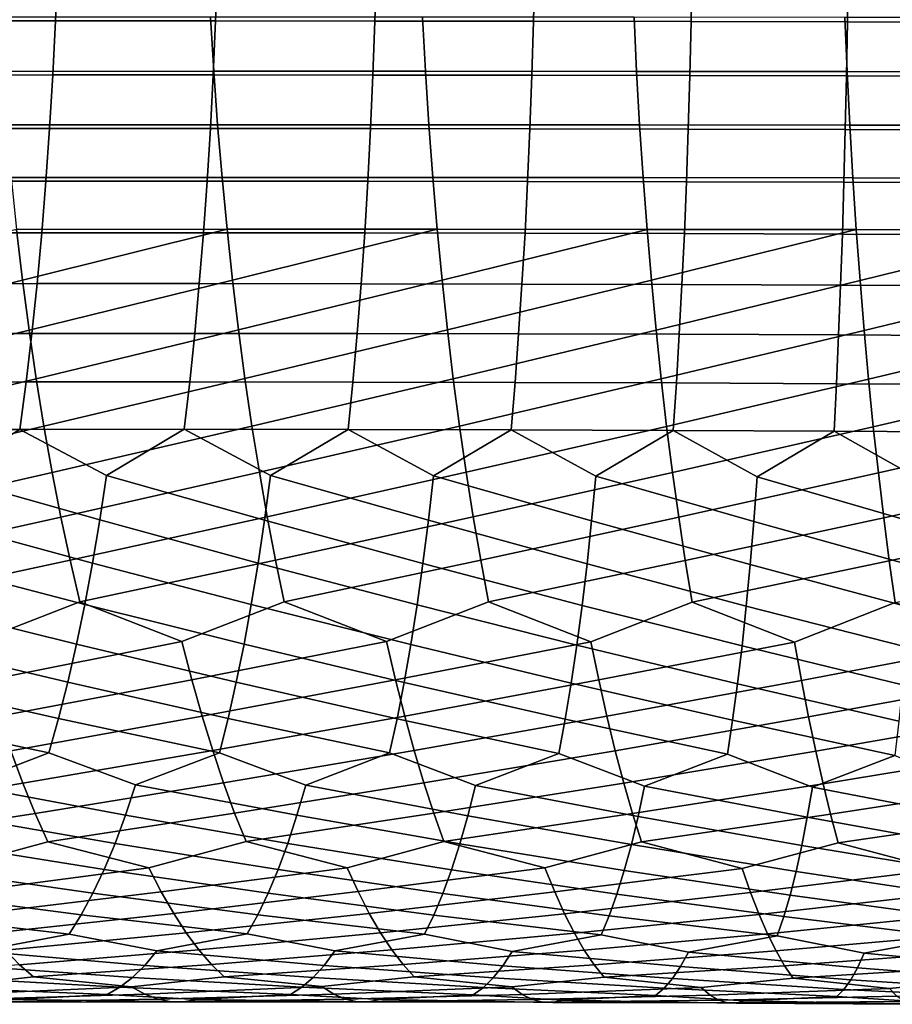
# Model space of a CAD drawing. Header units: metres. Extents: x -166 to 33, y -71 to 34.
# Tile 126 of 256: x -50.98 to -43.02, y -11.49 to -2.51. Entities that reach past the tile are written whole.
import ezdxf

# ---------------------------------------------------------------- set-up
doc = ezdxf.new("R2010")
doc.units = ezdxf.units.M
doc.layers.add('solid_12208131', color=7, linetype='CONTINUOUS')

msp = doc.modelspace()

# ---------------------------------------------------------------- linework, layer by layer
at = {"layer": 'solid_12208131'}
for points in [[(-50.634125, -2.02137, 242.110321), (-50.654606, -2.519467, 242.197372), (-52.11948, -2.520107, 242.320618), (-52.096504, -2.021871, 242.234039)], [(-49.175838, -2.021452, 241.947601), (-49.19379, -2.519554, 242.035065), (-50.654606, -2.519467, 242.197372), (-50.634125, -2.02137, 242.110321)], [(-47.723145, -2.022111, 241.745728), (-47.738525, -2.520362, 241.833557), (-49.19379, -2.519554, 242.035065), (-49.175838, -2.021452, 241.947601)], [(-46.277962, -2.02334, 241.50473), (-46.290726, -2.52188, 241.59288), (-47.738525, -2.520362, 241.833557), (-47.723145, -2.022111, 241.745728)], [(-44.842422, -2.025131, 241.22467), (-44.852524, -2.524101, 241.313095), (-46.290726, -2.52188, 241.59288), (-46.277962, -2.02334, 241.50473)], [(-43.418674, -2.02748, 240.90564), (-43.426052, -2.527015, 240.994278), (-44.852524, -2.524101, 241.313095), (-44.842422, -2.025131, 241.22467)], [(-42.008842, -2.030377, 240.547729), (-42.013443, -2.530614, 240.63652), (-43.426052, -2.527015, 240.994278), (-43.418674, -2.02748, 240.90564)], [(-49.209961, -2.978937, 260.891724), (-49.238903, -2.485383, 260.99704), (-51.175095, -2.486222, 261.174133), (-51.143166, -2.979924, 261.069366)], [(-47.278629, -2.978819, 260.668579), (-47.304546, -2.485271, 260.774384), (-49.238903, -2.485383, 260.99704), (-49.209961, -2.978937, 260.891724)], [(-45.350925, -2.97956, 260.399719), (-45.373772, -2.485875, 260.505951), (-47.304546, -2.485271, 260.774384), (-47.278629, -2.978819, 260.668579)], [(-43.428272, -2.98115, 260.084808), (-43.448021, -2.487188, 260.191406), (-45.373772, -2.485875, 260.505951), (-45.350925, -2.97956, 260.399719)], [(-41.511768, -2.983578, 259.723389), (-41.528378, -2.489201, 259.830292), (-43.448021, -2.487188, 260.191406), (-43.428272, -2.98115, 260.084808)], [(-50.654606, -2.519467, 242.197372), (-50.679749, -3.012648, 242.303299), (-52.147663, -3.013436, 242.425995), (-52.11948, -2.520107, 242.320618)], [(-49.19379, -2.519554, 242.035065), (-49.215851, -3.012733, 242.14151), (-50.679749, -3.012648, 242.303299), (-50.654606, -2.519467, 242.197372)], [(-47.738525, -2.520362, 241.833557), (-47.757462, -3.013678, 241.94046), (-49.215851, -3.012733, 242.14151), (-49.19379, -2.519554, 242.035065)], [(-46.290726, -2.52188, 241.59288), (-46.306477, -3.015474, 241.70018), (-47.757462, -3.013678, 241.94046), (-47.738525, -2.520362, 241.833557)], [(-44.852524, -2.524101, 241.313095), (-44.865025, -3.01811, 241.420715), (-46.306477, -3.015474, 241.70018), (-46.290726, -2.52188, 241.59288)], [(-43.426052, -2.527015, 240.994278), (-43.435238, -3.021577, 241.102173), (-44.865025, -3.01811, 241.420715), (-44.852524, -2.524101, 241.313095)], [(-42.013443, -2.530614, 240.63652), (-42.019245, -3.025863, 240.744614), (-43.435238, -3.021577, 241.102173), (-43.426052, -2.527015, 240.994278)], [(-50.679749, -3.012648, 242.303299), (-50.708817, -3.499932, 242.427887), (-52.180298, -3.500876, 242.549927), (-52.147663, -3.013436, 242.425995)], [(-49.174561, -3.466649, 260.767426), (-49.209961, -2.978937, 260.891724), (-51.143166, -2.979924, 261.069366), (-51.104233, -3.467772, 260.945709)], [(-49.215851, -3.012733, 242.14151), (-49.241302, -3.500001, 242.266678), (-50.708817, -3.499932, 242.427887), (-50.679749, -3.012648, 242.303299)], [(-47.757462, -3.013678, 241.94046), (-47.779243, -3.501072, 242.066162), (-49.241302, -3.500001, 242.266678), (-49.215851, -3.012733, 242.14151)], [(-47.246822, -3.466536, 260.543701), (-47.278629, -2.978819, 260.668579), (-49.209961, -2.978937, 260.891724), (-49.174561, -3.466649, 260.767426)], [(-46.306477, -3.015474, 241.70018), (-46.324524, -3.503133, 241.826324), (-47.779243, -3.501072, 242.066162), (-47.757462, -3.013678, 241.94046)], [(-45.322754, -3.467422, 260.274292), (-45.350925, -2.97956, 260.399719), (-47.278629, -2.978819, 260.668579), (-47.246822, -3.466536, 260.543701)], [(-44.865025, -3.01811, 241.420715), (-44.879265, -3.50617, 241.547241), (-46.324524, -3.503133, 241.826324), (-46.306477, -3.015474, 241.70018)], [(-43.403774, -3.469295, 259.958893), (-43.428272, -2.98115, 260.084808), (-45.350925, -2.97956, 260.399719), (-45.322754, -3.467422, 260.274292)], [(-43.435238, -3.021577, 241.102173), (-43.445591, -3.510173, 241.228989), (-44.879265, -3.50617, 241.547241), (-44.865025, -3.01811, 241.420715)], [(-42.019245, -3.025863, 240.744614), (-42.025631, -3.515129, 240.871643), (-43.445591, -3.510173, 241.228989), (-43.435238, -3.021577, 241.102173)], [(-41.490986, -3.472142, 259.597076), (-41.511768, -2.983578, 259.723389), (-43.428272, -2.98115, 260.084808), (-43.403774, -3.469295, 259.958893)], [(-50.708817, -3.499932, 242.427887), (-50.741928, -3.980335, 242.570938), (-52.217499, -3.981446, 242.692261), (-52.180298, -3.500876, 242.549927)], [(-49.13414, -3.947535, 260.62442), (-49.174561, -3.466649, 260.767426), (-51.104233, -3.467772, 260.945709), (-51.059742, -3.948781, 260.803436)], [(-49.241302, -3.500001, 242.266678), (-49.270264, -3.980377, 242.4104), (-50.741928, -3.980335, 242.570938), (-50.708817, -3.499932, 242.427887)], [(-47.779243, -3.501072, 242.066162), (-47.803997, -3.98156, 242.210464), (-49.270264, -3.980377, 242.4104), (-49.241302, -3.500001, 242.266678)], [(-47.210526, -3.947439, 260.400024), (-47.246822, -3.466536, 260.543701), (-49.174561, -3.466649, 260.767426), (-49.13414, -3.947535, 260.62442)], [(-46.324524, -3.503133, 241.826324), (-46.344997, -3.983868, 241.971146), (-47.803997, -3.98156, 242.210464), (-47.779243, -3.501072, 242.066162)], [(-45.290638, -3.948479, 260.130005), (-45.322754, -3.467422, 260.274292), (-47.246822, -3.466536, 260.543701), (-47.210526, -3.947439, 260.400024)], [(-44.879265, -3.50617, 241.547241), (-44.895374, -3.98729, 241.69249), (-46.344997, -3.983868, 241.971146), (-46.324524, -3.503133, 241.826324)], [(-43.375885, -3.950641, 259.814087), (-43.403774, -3.469295, 259.958893), (-45.322754, -3.467422, 260.274292), (-45.290638, -3.948479, 260.130005)], [(-41.467369, -3.953912, 259.451782), (-41.490986, -3.472142, 259.597076), (-43.403774, -3.469295, 259.958893), (-43.375885, -3.950641, 259.814087)], [(-43.445591, -3.510173, 241.228989), (-43.457249, -3.991811, 241.374573), (-44.895374, -3.98729, 241.69249), (-44.879265, -3.50617, 241.547241)], [(-42.025631, -3.515129, 240.871643), (-42.032745, -3.997417, 241.017471), (-43.457249, -3.991811, 241.374573), (-43.445591, -3.510173, 241.228989)], [(-49.088955, -4.420612, 260.462891), (-49.13414, -3.947535, 260.62442), (-51.059742, -3.948781, 260.803436), (-51.009968, -4.421966, 260.642761)], [(-47.169998, -4.420544, 260.237732), (-47.210526, -3.947439, 260.400024), (-49.13414, -3.947535, 260.62442), (-49.088955, -4.420612, 260.462891)], [(-45.254833, -4.421747, 259.967072), (-45.290638, -3.948479, 260.130005), (-47.210526, -3.947439, 260.400024), (-47.169998, -4.420544, 260.237732)], [(-43.344849, -4.424206, 259.650543), (-43.375885, -3.950641, 259.814087), (-45.290638, -3.948479, 260.130005), (-45.254833, -4.421747, 259.967072)], [(-41.441151, -4.427905, 259.28772), (-41.467369, -3.953912, 259.451782), (-43.375885, -3.950641, 259.814087), (-43.344849, -4.424206, 259.650543)], [(-50.741928, -3.980335, 242.570938), (-50.779797, -4.452874, 242.732376), (-52.259987, -4.454165, 242.852844), (-52.217499, -3.981446, 242.692261)], [(-49.270264, -3.980377, 242.4104), (-49.303448, -4.452875, 242.572586), (-50.779797, -4.452874, 242.732376), (-50.741928, -3.980335, 242.570938)], [(-47.803997, -3.98156, 242.210464), (-47.832432, -4.454153, 242.373337), (-49.303448, -4.452875, 242.572586), (-49.270264, -3.980377, 242.4104)], [(-46.344997, -3.983868, 241.971146), (-46.368595, -4.456693, 242.134598), (-47.832432, -4.454153, 242.373337), (-47.803997, -3.98156, 242.210464)], [(-44.895374, -3.98729, 241.69249), (-44.914043, -4.460479, 241.85643), (-46.368595, -4.456693, 242.134598), (-46.344997, -3.983868, 241.971146)], [(-43.457249, -3.991811, 241.374573), (-43.470894, -4.465497, 241.53891), (-44.914043, -4.460479, 241.85643), (-44.895374, -3.98729, 241.69249)], [(-42.032745, -3.997417, 241.017471), (-42.041256, -4.47173, 241.182083), (-43.470894, -4.465497, 241.53891), (-43.457249, -3.991811, 241.374573)], [(-52.805904, -5.344226, 260.404083), (-50.955048, -4.886371, 260.463867), (-51.009968, -4.421966, 260.642761), (-52.871346, -4.889252, 260.59964)], [(-50.779797, -4.452874, 242.732376), (-50.823494, -4.916605, 242.912033), (-52.308846, -4.918091, 243.031525), (-52.259987, -4.454165, 242.852844)], [(-50.955048, -4.886371, 260.463867), (-49.088955, -4.420612, 260.462891), (-51.009968, -4.421966, 260.642761)], [(-50.89513, -5.34114, 260.267212), (-49.039143, -4.884925, 260.283112), (-49.088955, -4.420612, 260.462891), (-50.955048, -4.886371, 260.463867)], [(-49.303448, -4.452875, 242.572586), (-49.341919, -4.916547, 242.753128), (-50.823494, -4.916605, 242.912033), (-50.779797, -4.452874, 242.732376)], [(-47.832432, -4.454153, 242.373337), (-47.865597, -4.917902, 242.554657), (-49.341919, -4.916547, 242.753128), (-49.303448, -4.452875, 242.572586)], [(-49.039143, -4.884925, 260.283112), (-47.169998, -4.420544, 260.237732), (-49.088955, -4.420612, 260.462891)], [(-48.984833, -5.339621, 260.085449), (-47.125366, -4.8849, 260.057129), (-47.169998, -4.420544, 260.237732), (-49.039143, -4.884925, 260.283112)], [(-46.368595, -4.456693, 242.134598), (-46.396362, -4.920652, 242.316605), (-47.865597, -4.917902, 242.554657), (-47.832432, -4.454153, 242.373337)], [(-47.125366, -4.8849, 260.057129), (-45.254833, -4.421747, 259.967072), (-47.169998, -4.420544, 260.237732)], [(-47.076756, -5.339652, 259.858551), (-45.21545, -4.886276, 259.785706), (-45.254833, -4.421747, 259.967072), (-47.125366, -4.8849, 260.057129)], [(-44.914043, -4.460479, 241.85643), (-44.93631, -4.924781, 242.039017), (-46.396362, -4.920652, 242.316605), (-46.368595, -4.456693, 242.134598)], [(-45.21545, -4.886276, 259.785706), (-43.344849, -4.424206, 259.650543), (-45.254833, -4.421747, 259.967072)], [(-45.172611, -5.341213, 259.586334), (-43.310772, -4.889039, 259.468506), (-43.344849, -4.424206, 259.650543), (-45.21545, -4.886276, 259.785706)], [(-43.470894, -4.465497, 241.53891), (-43.487545, -4.93027, 241.721954), (-44.93631, -4.924781, 242.039017), (-44.914043, -4.460479, 241.85643)], [(-42.041256, -4.47173, 241.182083), (-42.052177, -4.937104, 241.365494), (-43.487545, -4.93027, 241.721954), (-43.470894, -4.465497, 241.53891)], [(-43.310772, -4.889039, 259.468506), (-41.441151, -4.427905, 259.28772), (-43.344849, -4.424206, 259.650543)], [(-43.273758, -5.344288, 259.268433), (-41.412441, -4.89317, 259.105103), (-41.441151, -4.427905, 259.28772), (-43.310772, -4.889039, 259.468506)], [(-52.735146, -5.788707, 260.191315), (-50.89513, -5.34114, 260.267212), (-50.955048, -4.886371, 260.463867), (-52.805904, -5.344226, 260.404083)], [(-50.823494, -4.916605, 242.912033), (-50.871391, -5.370677, 243.109283), (-52.362396, -5.372373, 243.227737), (-52.308846, -4.918091, 243.031525)], [(-50.830383, -5.785438, 260.053284), (-48.984833, -5.339621, 260.085449), (-49.039143, -4.884925, 260.283112), (-50.89513, -5.34114, 260.267212)], [(-49.341919, -4.916547, 242.753128), (-49.384075, -5.370545, 242.951355), (-50.871391, -5.370677, 243.109283), (-50.823494, -4.916605, 242.912033)], [(-47.865597, -4.917902, 242.554657), (-47.901939, -5.371958, 242.753754), (-49.384075, -5.370545, 242.951355), (-49.341919, -4.916547, 242.753128)], [(-48.926189, -5.783864, 259.870422), (-47.076756, -5.339652, 259.858551), (-47.125366, -4.8849, 260.057129), (-48.984833, -5.339621, 260.085449)], [(-46.396362, -4.920652, 242.316605), (-46.426785, -5.374897, 242.516434), (-47.901939, -5.371958, 242.753754), (-47.865597, -4.917902, 242.554657)], [(-47.024307, -5.783967, 259.642548), (-45.172611, -5.341213, 259.586334), (-45.21545, -4.886276, 259.785706), (-47.076756, -5.339652, 259.858551)], [(-44.93631, -4.924781, 242.039017), (-44.960701, -5.379344, 242.239487), (-46.426785, -5.374897, 242.516434), (-46.396362, -4.920652, 242.316605)], [(-45.126434, -5.785726, 259.369446), (-43.273758, -5.344288, 259.268433), (-43.310772, -4.889039, 259.468506), (-45.172611, -5.341213, 259.586334)], [(-43.487545, -4.93027, 241.721954), (-43.505783, -5.385281, 241.922928), (-44.960701, -5.379344, 242.239487), (-44.93631, -4.924781, 242.039017)], [(-42.052177, -4.937104, 241.365494), (-42.064133, -5.392689, 241.566849), (-43.505783, -5.385281, 241.922928), (-43.487545, -4.93027, 241.721954)], [(-43.233925, -5.789121, 259.050781), (-41.381325, -5.348857, 258.904419), (-41.412441, -4.89317, 259.105103), (-43.273758, -5.344288, 259.268433)], [(-52.65797, -6.221857, 259.961761), (-50.830383, -5.785438, 260.053284), (-50.89513, -5.34114, 260.267212), (-52.735146, -5.788707, 260.191315)], [(-50.871391, -5.370677, 243.109283), (-50.923485, -5.81426, 243.323685), (-52.420631, -5.81618, 243.440979), (-52.362396, -5.372373, 243.227737)], [(-49.384075, -5.370545, 242.951355), (-49.429939, -5.814035, 243.166779), (-50.923485, -5.81426, 243.323685), (-50.871391, -5.370677, 243.109283)], [(-50.759701, -6.218431, 259.822418), (-48.926189, -5.783864, 259.870422), (-48.984833, -5.339621, 260.085449), (-50.830383, -5.785438, 260.053284)], [(-47.901939, -5.371958, 242.753754), (-47.941486, -5.815486, 242.970108), (-49.429939, -5.814035, 243.166779), (-49.384075, -5.370545, 242.951355)], [(-48.86211, -6.216824, 259.638367), (-47.024307, -5.783967, 259.642548), (-47.076756, -5.339652, 259.858551), (-48.926189, -5.783864, 259.870422)], [(-46.426785, -5.374897, 242.516434), (-46.459908, -5.818593, 242.733612), (-47.941486, -5.815486, 242.970108), (-47.901939, -5.371958, 242.753754)], [(-46.966927, -6.217015, 259.409424), (-45.126434, -5.785726, 259.369446), (-45.172611, -5.341213, 259.586334), (-47.024307, -5.783967, 259.642548)], [(-44.960701, -5.379344, 242.239487), (-44.987274, -5.823334, 242.457336), (-46.459908, -5.818593, 242.733612), (-46.426785, -5.374897, 242.516434)], [(-45.075836, -6.218984, 259.135345), (-43.233925, -5.789121, 259.050781), (-43.273758, -5.344288, 259.268433), (-45.126434, -5.785726, 259.369446)], [(-43.505783, -5.385281, 241.922928), (-43.525677, -5.829691, 242.141342), (-44.987274, -5.823334, 242.457336), (-44.960701, -5.379344, 242.239487)], [(-42.064133, -5.392689, 241.566849), (-42.077213, -5.837643, 241.78566), (-43.525677, -5.829691, 242.141342), (-43.505783, -5.385281, 241.922928)], [(-43.190182, -6.222709, 258.815826), (-41.347904, -5.794132, 258.686096), (-41.381325, -5.348857, 258.904419), (-43.233925, -5.789121, 259.050781)], [(-52.57552, -6.642842, 259.715881), (-50.759701, -6.218431, 259.822418), (-50.830383, -5.785438, 260.053284), (-52.65797, -6.221857, 259.961761)], [(-50.923485, -5.81426, 243.323685), (-50.979786, -6.24652, 243.554718), (-52.483551, -6.248681, 243.670776), (-52.420631, -5.81618, 243.440979)], [(-49.429939, -5.814035, 243.166779), (-49.47953, -6.246185, 243.398926), (-50.979786, -6.24652, 243.554718), (-50.923485, -5.81426, 243.323685)], [(-50.684212, -6.639284, 259.575165), (-48.86211, -6.216824, 259.638367), (-48.926189, -5.783864, 259.870422), (-50.759701, -6.218431, 259.822418)], [(-47.941486, -5.815486, 242.970108), (-47.984276, -6.247653, 243.203262), (-49.47953, -6.246185, 243.398926), (-49.429939, -5.814035, 243.166779)], [(-48.793694, -6.637665, 259.389832), (-46.966927, -6.217015, 259.409424), (-47.024307, -5.783967, 259.642548), (-48.86211, -6.216824, 259.638367)], [(-46.459908, -5.818593, 242.733612), (-46.495773, -6.250903, 242.967636), (-47.984276, -6.247653, 243.203262), (-47.941486, -5.815486, 242.970108)], [(-46.905685, -6.637963, 259.159729), (-45.075836, -6.218984, 259.135345), (-45.126434, -5.785726, 259.369446), (-46.966927, -6.217015, 259.409424)], [(-44.987274, -5.823334, 242.457336), (-45.016094, -6.255912, 242.692108), (-46.495773, -6.250903, 242.967636), (-46.459908, -5.818593, 242.733612)], [(-45.021862, -6.640155, 258.884644), (-43.190182, -6.222709, 258.815826), (-43.233925, -5.789121, 259.050781), (-45.075836, -6.218984, 259.135345)], [(-43.525677, -5.829691, 242.141342), (-43.54731, -6.262661, 242.376694), (-45.016094, -6.255912, 242.692108), (-44.987274, -5.823334, 242.457336)], [(-42.077213, -5.837643, 241.78566), (-42.091511, -6.271126, 242.021469), (-43.54731, -6.262661, 242.376694), (-43.525677, -5.829691, 242.141342)], [(-43.143551, -6.644219, 258.564209), (-41.311096, -6.228168, 258.450409), (-41.347904, -5.794132, 258.686096), (-43.190182, -6.222709, 258.815826)], [(-52.488449, -7.05083, 259.454254), (-50.684212, -6.639284, 259.575165), (-50.759701, -6.218431, 259.822418), (-52.57552, -6.642842, 259.715881)], [(-52.483551, -6.248681, 243.670776), (-50.979786, -6.24652, 243.554718), (-51.687401, -6.667421, 243.855942)], [(-50.979786, -6.24652, 243.554718), (-50.188225, -6.666125, 243.719482), (-50.250534, -7.073147, 243.983261), (-51.687401, -6.667421, 243.855942)], [(-50.979786, -6.24652, 243.554718), (-49.47953, -6.246185, 243.398926), (-50.188225, -6.666125, 243.719482)], [(-50.604549, -7.047165, 259.312012), (-48.793694, -6.637665, 259.389832), (-48.86211, -6.216824, 259.638367), (-50.684212, -6.639284, 259.575165)], [(-49.47953, -6.246185, 243.398926), (-48.693241, -6.666742, 243.54361), (-48.747887, -7.073681, 243.80864), (-50.188225, -6.666125, 243.719482)], [(-49.47953, -6.246185, 243.398926), (-47.984276, -6.247653, 243.203262), (-48.693241, -6.666742, 243.54361)], [(-48.721554, -7.045556, 259.125366), (-46.905685, -6.637963, 259.159729), (-46.966927, -6.217015, 259.409424), (-48.793694, -6.637665, 259.389832)], [(-47.984276, -6.247653, 243.203262), (-47.203995, -6.669249, 243.328186), (-47.250858, -7.076226, 243.594315), (-48.693241, -6.666742, 243.54361)], [(-47.984276, -6.247653, 243.203262), (-46.495773, -6.250903, 242.967636), (-47.203995, -6.669249, 243.328186)], [(-46.495773, -6.250903, 242.967636), (-45.722397, -6.673624, 243.073212), (-45.761341, -7.080756, 243.340286), (-47.203995, -6.669249, 243.328186)], [(-46.841179, -7.045978, 258.894043), (-45.021862, -6.640155, 258.884644), (-45.075836, -6.218984, 259.135345), (-46.905685, -6.637963, 259.159729)], [(-46.495773, -6.250903, 242.967636), (-45.016094, -6.255912, 242.692108), (-45.722397, -6.673624, 243.073212)], [(-45.016094, -6.255912, 242.692108), (-44.250484, -6.679844, 242.778717), (-44.281361, -7.087249, 243.0466), (-45.722397, -6.673624, 243.073212)], [(-44.965092, -7.048406, 258.617859), (-43.143551, -6.644219, 258.564209), (-43.190182, -6.222709, 258.815826), (-45.021862, -6.640155, 258.884644)], [(-45.016094, -6.255912, 242.692108), (-43.54731, -6.262661, 242.376694), (-44.250484, -6.679844, 242.778717)], [(-43.54731, -6.262661, 242.376694), (-42.790283, -6.687886, 242.444748), (-42.812931, -7.095679, 242.713257), (-44.250484, -6.679844, 242.778717)], [(-43.54731, -6.262661, 242.376694), (-42.091511, -6.271126, 242.021469), (-42.790283, -6.687886, 242.444748)], [(-43.094593, -7.052818, 258.296448), (-41.2719, -6.650132, 258.197998), (-41.311096, -6.228168, 258.450409), (-43.143551, -6.644219, 258.564209)], [(-52.396996, -7.444986, 259.177277), (-50.604549, -7.047165, 259.312012), (-50.684212, -6.639284, 259.575165), (-52.488449, -7.05083, 259.454254)], [(-50.520935, -7.441243, 259.033508), (-48.721554, -7.045556, 259.125366), (-48.793694, -6.637665, 259.389832), (-50.604549, -7.047165, 259.312012)], [(-48.645905, -7.439665, 258.845428), (-46.841179, -7.045978, 258.894043), (-46.905685, -6.637963, 259.159729), (-48.721554, -7.045556, 259.125366)], [(-46.773609, -7.440228, 258.612823), (-44.965092, -7.048406, 258.617859), (-45.021862, -6.640155, 258.884644), (-46.841179, -7.045978, 258.894043)], [(-44.905701, -7.442905, 258.33551), (-43.094593, -7.052818, 258.296448), (-43.143551, -6.644219, 258.564209), (-44.965092, -7.048406, 258.617859)], [(-51.687401, -6.667421, 243.855942), (-50.250534, -7.073147, 243.983261), (-50.316841, -7.466341, 244.262268), (-51.757267, -7.074646, 244.118362)], [(-50.188225, -6.666125, 243.719482), (-48.747887, -7.073681, 243.80864), (-48.806091, -7.466771, 244.088959), (-50.250534, -7.073147, 243.983261)], [(-48.693241, -6.666742, 243.54361), (-47.250858, -7.076226, 243.594315), (-47.300842, -7.469328, 243.875809), (-48.747887, -7.073681, 243.80864)], [(-47.203995, -6.669249, 243.328186), (-45.761341, -7.080756, 243.340286), (-45.802959, -7.473986, 243.622787), (-47.250858, -7.076226, 243.594315)], [(-45.722397, -6.673624, 243.073212), (-44.281361, -7.087249, 243.0466), (-44.314449, -7.48072, 243.329941), (-45.761341, -7.080756, 243.340286)], [(-44.250484, -6.679844, 242.778717), (-42.812931, -7.095679, 242.713257), (-42.83733, -7.489503, 242.997284), (-44.281361, -7.087249, 243.0466)], [(-43.043468, -7.447672, 258.013092), (-41.23085, -7.059188, 257.929413), (-41.2719, -6.650132, 258.197998), (-43.094593, -7.052818, 258.296448)], [(-52.301388, -7.824478, 258.885437), (-50.520935, -7.441243, 259.033508), (-50.604549, -7.047165, 259.312012), (-52.396996, -7.444986, 259.177277)], [(-51.757267, -7.074646, 244.118362), (-50.316841, -7.466341, 244.262268), (-50.387253, -7.844874, 244.55603), (-51.83157, -7.468062, 244.395905)], [(-50.433586, -7.820683, 258.740051), (-48.645905, -7.439665, 258.845428), (-48.721554, -7.045556, 259.125366), (-50.520935, -7.441243, 259.033508)], [(-50.250534, -7.073147, 243.983261), (-48.806091, -7.466771, 244.088959), (-48.86797, -7.84518, 244.384094), (-50.316841, -7.466341, 244.262268)], [(-48.747887, -7.073681, 243.80864), (-47.300842, -7.469328, 243.875809), (-47.354069, -7.847723, 244.17218), (-48.806091, -7.466771, 244.088959)], [(-48.566944, -7.819159, 258.550507), (-46.773609, -7.440228, 258.612823), (-46.841179, -7.045978, 258.894043), (-48.645905, -7.439665, 258.845428)], [(-47.250858, -7.076226, 243.594315), (-45.802959, -7.473986, 243.622787), (-45.847382, -7.852481, 243.920242), (-47.300842, -7.469328, 243.875809)], [(-46.703159, -7.81988, 258.316589), (-44.905701, -7.442905, 258.33551), (-44.965092, -7.048406, 258.617859), (-46.773609, -7.440228, 258.612823)], [(-45.761341, -7.080756, 243.340286), (-44.314449, -7.48072, 243.329941), (-44.349907, -7.859424, 243.628296), (-45.802959, -7.473986, 243.622787)], [(-44.843864, -7.82282, 258.038055), (-43.043468, -7.447672, 258.013092), (-43.094593, -7.052818, 258.296448), (-44.905701, -7.442905, 258.33551)], [(-44.281361, -7.087249, 243.0466), (-42.83733, -7.489503, 242.997284), (-42.863644, -7.868525, 243.296356), (-44.314449, -7.48072, 243.329941)], [(-42.990345, -7.827951, 257.7146), (-41.188099, -7.454504, 257.645172), (-41.23085, -7.059188, 257.929413), (-43.043468, -7.447672, 258.013092)], [(-51.372559, -8.186475, 258.519043), (-50.433586, -7.820683, 258.740051), (-50.520935, -7.441243, 259.033508), (-52.301388, -7.824478, 258.885437)], [(-49.501961, -8.183707, 258.351166), (-48.566944, -7.819159, 258.550507), (-48.645905, -7.439665, 258.845428), (-50.433586, -7.820683, 258.740051)], [(-47.63345, -8.183329, 258.138611), (-46.703159, -7.81988, 258.316589), (-46.773609, -7.440228, 258.612823), (-48.566944, -7.819159, 258.550507)], [(-45.768742, -8.185312, 257.881165), (-44.843864, -7.82282, 258.038055), (-44.905701, -7.442905, 258.33551), (-46.703159, -7.81988, 258.316589)], [(-43.909321, -8.189629, 257.578552), (-42.990345, -7.827951, 257.7146), (-43.043468, -7.447672, 258.013092), (-44.843864, -7.82282, 258.038055)], [(-51.83157, -7.468062, 244.395905), (-50.387253, -7.844874, 244.55603), (-50.461853, -8.207919, 244.864044), (-51.910393, -7.846836, 244.688126)], [(-50.316841, -7.466341, 244.262268), (-48.86797, -7.84518, 244.384094), (-48.933624, -8.208076, 244.693573), (-50.387253, -7.844874, 244.55603)], [(-48.806091, -7.466771, 244.088959), (-47.354069, -7.847723, 244.17218), (-47.410648, -8.210582, 244.482971), (-48.86797, -7.84518, 244.384094)], [(-47.300842, -7.469328, 243.875809), (-45.847382, -7.852481, 243.920242), (-45.894733, -8.215408, 244.232162), (-47.354069, -7.847723, 244.17218)], [(-45.802959, -7.473986, 243.622787), (-44.349907, -7.859424, 243.628296), (-44.387863, -8.222527, 243.941177), (-45.847382, -7.852481, 243.920242)], [(-44.314449, -7.48072, 243.329941), (-42.863644, -7.868525, 243.296356), (-42.892021, -8.23191, 243.610001), (-44.349907, -7.859424, 243.628296)], [(-51.910393, -7.846836, 244.688126), (-50.461853, -8.207919, 244.864044), (-50.542027, -8.554734, 245.185883), (-51.993813, -8.210139, 244.994522)], [(-51.271923, -8.534207, 258.19809), (-49.501961, -8.183707, 258.351166), (-50.433586, -7.820683, 258.740051), (-51.372559, -8.186475, 258.519043)], [(-50.387253, -7.844874, 244.55603), (-48.933624, -8.208076, 244.693573), (-49.004436, -8.554719, 245.016983), (-50.461853, -8.207919, 244.864044)], [(-49.410522, -8.531487, 258.028473), (-47.63345, -8.183329, 258.138611), (-48.566944, -7.819159, 258.550507), (-49.501961, -8.183707, 258.351166)], [(-48.86797, -7.84518, 244.384094), (-47.410648, -8.210582, 244.482971), (-47.471966, -8.557158, 244.8078), (-48.933624, -8.208076, 244.693573)], [(-47.55135, -8.531255, 257.814362), (-45.768742, -8.185312, 257.881165), (-46.703159, -7.81988, 258.316589), (-47.63345, -8.183329, 258.138611)], [(-47.354069, -7.847723, 244.17218), (-45.894733, -8.215408, 244.232162), (-45.946396, -8.562022, 244.558228), (-47.410648, -8.210582, 244.482971)], [(-45.847382, -7.852481, 243.920242), (-44.387863, -8.222527, 243.941177), (-44.429691, -8.569282, 244.26828), (-45.894733, -8.215408, 244.232162)], [(-45.696106, -8.533478, 257.555511), (-43.909321, -8.189629, 257.578552), (-44.843864, -7.82282, 258.038055), (-45.768742, -8.185312, 257.881165)], [(-44.349907, -7.859424, 243.628296), (-42.892021, -8.23191, 243.610001), (-42.923828, -8.578908, 243.937943), (-44.387863, -8.222527, 243.941177)], [(-43.84626, -8.538127, 257.251648), (-42.056427, -8.19625, 257.230408), (-42.990345, -7.827951, 257.7146), (-43.909321, -8.189629, 257.578552)], [(-51.993813, -8.210139, 244.994522), (-50.542027, -8.554734, 245.185883), (-50.626461, -8.884747, 245.520691), (-52.083221, -8.557233, 245.314621)], [(-51.168137, -8.865124, 257.863953), (-49.410522, -8.531487, 258.028473), (-49.501961, -8.183707, 258.351166), (-51.271923, -8.534207, 258.19809)], [(-50.461853, -8.207919, 244.864044), (-49.004436, -8.554719, 245.016983), (-49.079128, -8.884538, 245.353455), (-50.542027, -8.554734, 245.185883)], [(-49.316315, -8.862479, 257.692535), (-47.55135, -8.531255, 257.814362), (-47.63345, -8.183329, 258.138611), (-49.410522, -8.531487, 258.028473)], [(-48.933624, -8.208076, 244.693573), (-47.471966, -8.557158, 244.8078), (-47.536777, -8.886885, 245.145752), (-49.004436, -8.554719, 245.016983)], [(-47.466862, -8.862411, 257.476807), (-45.696106, -8.533478, 257.555511), (-45.768742, -8.185312, 257.881165), (-47.55135, -8.531255, 257.814362)], [(-47.410648, -8.210582, 244.482971), (-45.946396, -8.562022, 244.558228), (-46.001163, -8.891757, 244.897476), (-47.471966, -8.557158, 244.8078)], [(-45.894733, -8.215408, 244.232162), (-44.429691, -8.569282, 244.26828), (-44.474236, -8.899123, 244.608627), (-45.946396, -8.562022, 244.558228)], [(-45.621468, -8.864887, 257.216492), (-43.84626, -8.538127, 257.251648), (-43.909321, -8.189629, 257.578552), (-45.696106, -8.533478, 257.555511)], [(-44.387863, -8.222527, 243.941177), (-42.923828, -8.578908, 243.937943), (-42.957954, -8.908954, 244.27919), (-44.429691, -8.569282, 244.26828)], [(-43.781582, -8.869879, 256.911346), (-42.003056, -8.545174, 256.902374), (-42.056427, -8.19625, 257.230408), (-43.84626, -8.538127, 257.251648)], [(-51.061485, -9.178672, 257.517334), (-49.316315, -8.862479, 257.692535), (-49.410522, -8.531487, 258.028473), (-51.168137, -8.865124, 257.863953)], [(-49.219593, -9.176126, 257.344086), (-47.466862, -8.862411, 257.476807), (-47.55135, -8.531255, 257.814362), (-49.316315, -8.862479, 257.692535)], [(-47.380222, -9.176242, 257.126678), (-45.621468, -8.864887, 257.216492), (-45.696106, -8.533478, 257.555511), (-47.466862, -8.862411, 257.476807)], [(-52.083221, -8.557233, 245.314621), (-50.626461, -8.884747, 245.520691), (-50.714962, -9.197402, 245.867767), (-52.177254, -8.887542, 245.647629)], [(-50.542027, -8.554734, 245.185883), (-49.079128, -8.884538, 245.353455), (-49.157532, -9.196979, 245.702255), (-50.626461, -8.884747, 245.520691)], [(-49.004436, -8.554719, 245.016983), (-47.536777, -8.886885, 245.145752), (-47.604946, -9.199207, 245.496078), (-49.079128, -8.884538, 245.353455)], [(-47.471966, -8.557158, 244.8078), (-46.001163, -8.891757, 244.897476), (-46.058926, -9.204059, 245.249176), (-47.536777, -8.886885, 245.145752)], [(-45.946396, -8.562022, 244.558228), (-44.474236, -8.899123, 244.608627), (-44.521408, -9.211498, 244.961472), (-46.001163, -8.891757, 244.897476)], [(-45.545044, -9.178986, 256.864899), (-43.781582, -8.869879, 256.911346), (-43.84626, -8.538127, 257.251648), (-45.621468, -8.864887, 257.216492)], [(-44.429691, -8.569282, 244.26828), (-42.957954, -8.908954, 244.27919), (-42.994335, -9.221496, 244.63298), (-44.474236, -8.899123, 244.608627)], [(-43.715492, -9.184327, 256.558411), (-41.948467, -8.877355, 256.560974), (-42.003056, -8.545174, 256.902374), (-43.781582, -8.869879, 256.911346)], [(-52.177254, -8.887542, 245.647629), (-50.714962, -9.197402, 245.867767), (-51.484901, -9.493285, 246.284393), (-52.275711, -9.200511, 245.992798)], [(-50.952251, -9.474297, 257.158966), (-49.219593, -9.176126, 257.344086), (-49.316315, -8.862479, 257.692535), (-51.061485, -9.178672, 257.517334)], [(-50.626461, -8.884747, 245.520691), (-49.157532, -9.196979, 245.702255), (-49.925732, -9.491435, 246.139328), (-50.714962, -9.197402, 245.867767)], [(-49.120632, -9.471875, 256.983856), (-47.380222, -9.176242, 257.126678), (-47.466862, -8.862411, 257.476807), (-49.219593, -9.176126, 257.344086)], [(-49.079128, -8.884538, 245.353455), (-47.604946, -9.199207, 245.496078), (-48.370533, -9.49231, 245.954041), (-49.157532, -9.196979, 245.702255)], [(-47.536777, -8.886885, 245.145752), (-46.058926, -9.204059, 245.249176), (-46.820866, -9.495875, 245.728363), (-47.604946, -9.199207, 245.496078)], [(-47.291683, -9.472193, 256.76474), (-45.545044, -9.178986, 256.864899), (-45.621468, -8.864887, 257.216492), (-47.380222, -9.176242, 257.126678)], [(-46.001163, -8.891757, 244.897476), (-44.521408, -9.211498, 244.961472), (-45.278542, -9.502102, 245.46225), (-46.058926, -9.204059, 245.249176)], [(-45.467064, -9.475217, 256.501404), (-43.715492, -9.184327, 256.558411), (-43.781582, -8.869879, 256.911346), (-45.545044, -9.178986, 256.864899)], [(-43.648193, -9.480916, 256.193542), (-41.892838, -9.192235, 256.206879), (-41.948467, -8.877355, 256.560974), (-43.715492, -9.184327, 256.558411)], [(-44.474236, -8.899123, 244.608627), (-42.994335, -9.221496, 244.63298), (-43.745457, -9.510955, 245.15567), (-44.521408, -9.211498, 244.961472)], [(-52.662823, -9.756565, 256.922974), (-50.952251, -9.474297, 257.158966), (-51.061485, -9.178672, 257.517334), (-52.784855, -9.47949, 257.290283)], [(-50.714962, -9.197402, 245.867767), (-49.925732, -9.491435, 246.139328), (-50.016247, -9.767558, 246.509766), (-51.484901, -9.493285, 246.284393)], [(-50.840641, -9.751445, 256.789551), (-49.120632, -9.471875, 256.983856), (-49.219593, -9.176126, 257.344086), (-50.952251, -9.474297, 257.158966)], [(-49.157532, -9.196979, 245.702255), (-48.370533, -9.49231, 245.954041), (-48.450294, -9.768229, 246.326218), (-49.925732, -9.491435, 246.139328)], [(-49.019611, -9.749171, 256.612488), (-47.291683, -9.472193, 256.76474), (-47.380222, -9.176242, 257.126678), (-49.120632, -9.471875, 256.983856)], [(-47.604946, -9.199207, 245.496078), (-46.820866, -9.495875, 245.728363), (-46.889709, -9.771679, 246.102112), (-48.370533, -9.49231, 245.954041)], [(-47.201408, -9.749709, 256.391632), (-45.467064, -9.475217, 256.501404), (-45.545044, -9.178986, 256.864899), (-47.291683, -9.472193, 256.76474)], [(-46.058926, -9.204059, 245.249176), (-45.278542, -9.502102, 245.46225), (-45.336288, -9.777873, 245.837357), (-46.820866, -9.495875, 245.728363)], [(-45.387672, -9.753025, 256.12674), (-43.648193, -9.480916, 256.193542), (-43.715492, -9.184327, 256.558411), (-45.467064, -9.475217, 256.501404)], [(-44.521408, -9.211498, 244.961472), (-43.745457, -9.510955, 245.15567), (-43.791908, -9.786779, 245.531921), (-45.278542, -9.502102, 245.46225)], [(-42.994335, -9.221496, 244.63298), (-42.223499, -9.522404, 244.808609), (-42.25845, -9.798364, 245.18576), (-43.745457, -9.510955, 245.15567)], [(-43.579811, -9.759087, 255.817505), (-41.836361, -9.489256, 255.840851), (-41.892838, -9.192235, 256.206879), (-43.648193, -9.480916, 256.193542)], [(-52.53722, -10.014577, 256.545288), (-50.840641, -9.751445, 256.789551), (-50.952251, -9.474297, 257.158966), (-52.662823, -9.756565, 256.922974)], [(-51.484901, -9.493285, 246.284393), (-50.016247, -9.767558, 246.509766), (-50.11153, -10.02465, 246.890396), (-51.586029, -9.769699, 246.652908)], [(-50.725769, -10.009562, 256.409698), (-49.019611, -9.749171, 256.612488), (-49.120632, -9.471875, 256.983856), (-50.840641, -9.751445, 256.789551)], [(-49.925732, -9.491435, 246.139328), (-48.450294, -9.768229, 246.326218), (-48.534504, -10.025095, 246.708694), (-50.016247, -9.767558, 246.509766)], [(-48.915642, -10.00746, 256.230652), (-47.201408, -9.749709, 256.391632), (-47.291683, -9.472193, 256.76474), (-49.019611, -9.749171, 256.612488)], [(-48.370533, -9.49231, 245.954041), (-46.889709, -9.771679, 246.102112), (-46.962696, -10.028401, 246.486221), (-48.450294, -9.768229, 246.326218)], [(-47.108498, -10.008236, 256.007965), (-45.387672, -9.753025, 256.12674), (-45.467064, -9.475217, 256.501404), (-47.201408, -9.749709, 256.391632)], [(-46.820866, -9.495875, 245.728363), (-45.336288, -9.777873, 245.837357), (-45.397865, -10.034533, 246.2229), (-46.889709, -9.771679, 246.102112)], [(-45.305965, -10.011857, 255.74144), (-43.579811, -9.759087, 255.817505), (-43.648193, -9.480916, 256.193542), (-45.387672, -9.753025, 256.12674)], [(-45.278542, -9.502102, 245.46225), (-43.791908, -9.786779, 245.531921), (-43.841873, -10.043455, 245.918686), (-45.336288, -9.777873, 245.837357)], [(-43.745457, -9.510955, 245.15567), (-42.25845, -9.798364, 245.18576), (-42.296585, -10.055136, 245.573517), (-43.791908, -9.786779, 245.531921)], [(-43.509445, -10.018288, 255.430771), (-41.779137, -9.76786, 255.463608), (-41.836361, -9.489256, 255.840851), (-43.579811, -9.759087, 255.817505)], [(-51.613365, -10.250451, 256.102417), (-50.725769, -10.009562, 256.409698), (-50.840641, -9.751445, 256.789551), (-52.53722, -10.014577, 256.545288)], [(-51.586029, -9.769699, 246.652908), (-50.11153, -10.02465, 246.890396), (-50.21051, -10.262156, 247.280396), (-51.692223, -10.027099, 247.031509)], [(-49.801842, -10.246875, 255.944336), (-48.915642, -10.00746, 256.230652), (-49.019611, -9.749171, 256.612488), (-50.725769, -10.009562, 256.409698)], [(-50.016247, -9.767558, 246.509766), (-48.534504, -10.025095, 246.708694), (-48.622147, -10.262356, 247.100586), (-50.11153, -10.02465, 246.890396)], [(-47.992584, -10.246294, 255.742371), (-47.108498, -10.008236, 256.007965), (-47.201408, -9.749709, 256.391632), (-48.915642, -10.00746, 256.230652)], [(-48.450294, -9.768229, 246.326218), (-46.962696, -10.028401, 246.486221), (-47.038837, -10.265493, 246.879822), (-48.534504, -10.025095, 246.708694)], [(-46.187275, -10.248674, 255.496292), (-45.305965, -10.011857, 255.74144), (-45.387672, -9.753025, 256.12674), (-47.108498, -10.008236, 256.007965)], [(-46.889709, -9.771679, 246.102112), (-45.397865, -10.034533, 246.2229), (-45.462318, -10.271533, 246.617996), (-46.962696, -10.028401, 246.486221)], [(-45.336288, -9.777873, 245.837357), (-43.841873, -10.043455, 245.918686), (-43.894436, -10.280438, 246.315048), (-45.397865, -10.034533, 246.2229)], [(-44.387455, -10.25398, 255.205887), (-43.509445, -10.018288, 255.430771), (-43.579811, -9.759087, 255.817505), (-45.305965, -10.011857, 255.74144)], [(-43.791908, -9.786779, 245.531921), (-42.296585, -10.055136, 245.573517), (-42.337036, -10.292175, 245.970901), (-43.841873, -10.043455, 245.918686)], [(-42.594501, -10.262174, 254.870819), (-41.720261, -10.027493, 255.075638), (-41.779137, -9.76786, 255.463608), (-43.509445, -10.018288, 255.430771)], [(-51.692223, -10.027099, 247.031509), (-50.21051, -10.262156, 247.280396), (-50.313095, -10.47952, 247.679016), (-51.802383, -10.264927, 247.419418)], [(-51.489388, -10.468756, 255.705292), (-49.801842, -10.246875, 255.944336), (-50.725769, -10.009562, 256.409698), (-51.613365, -10.250451, 256.102417)], [(-50.11153, -10.02465, 246.890396), (-48.622147, -10.262356, 247.100586), (-48.713139, -10.479458, 247.501175), (-50.21051, -10.262156, 247.280396)], [(-49.689274, -10.465364, 255.545044), (-47.992584, -10.246294, 255.742371), (-48.915642, -10.00746, 256.230652), (-49.801842, -10.246875, 255.944336)], [(-48.534504, -10.025095, 246.708694), (-47.038837, -10.265493, 246.879822), (-47.118073, -10.482405, 247.282181), (-48.622147, -10.262356, 247.100586)], [(-47.891594, -10.465022, 255.34108), (-46.187275, -10.248674, 255.496292), (-47.108498, -10.008236, 256.007965), (-47.992584, -10.246294, 255.742371)], [(-46.962696, -10.028401, 246.486221), (-45.462318, -10.271533, 246.617996), (-45.529613, -10.488324, 247.021896), (-47.038837, -10.265493, 246.879822)], [(-46.098022, -10.467695, 255.093246), (-44.387455, -10.25398, 255.205887), (-45.305965, -10.011857, 255.74144), (-46.187275, -10.248674, 255.496292)], [(-45.397865, -10.034533, 246.2229), (-43.894436, -10.280438, 246.315048), (-43.949585, -10.497179, 246.720245), (-45.462318, -10.271533, 246.617996)], [(-44.310085, -10.473348, 254.801239), (-42.594501, -10.262174, 254.870819), (-43.509445, -10.018288, 255.430771), (-44.387455, -10.25398, 255.205887)], [(-43.841873, -10.043455, 245.918686), (-42.337036, -10.292175, 245.970901), (-42.379818, -10.508935, 246.377182), (-43.894436, -10.280438, 246.315048)], [(-51.802383, -10.264927, 247.419418), (-50.313095, -10.47952, 247.679016), (-50.419228, -10.676191, 248.085556), (-51.916397, -10.482626, 247.815872)], [(-51.364304, -10.666362, 255.300018), (-49.689274, -10.465364, 255.545044), (-49.801842, -10.246875, 255.944336), (-51.489388, -10.468756, 255.705292)], [(-50.21051, -10.262156, 247.280396), (-48.713139, -10.479458, 247.501175), (-48.807446, -10.675851, 247.909729), (-50.313095, -10.47952, 247.679016)], [(-49.575829, -10.663176, 255.137558), (-47.891594, -10.465022, 255.34108), (-47.992584, -10.246294, 255.742371), (-49.689274, -10.465364, 255.545044)], [(-48.622147, -10.262356, 247.100586), (-47.118073, -10.482405, 247.282181), (-47.200394, -10.678585, 247.692535), (-48.713139, -10.479458, 247.501175)], [(-47.789963, -10.663089, 254.93161), (-46.098022, -10.467695, 255.093246), (-46.187275, -10.248674, 255.496292), (-47.891594, -10.465022, 255.34108)], [(-47.038837, -10.265493, 246.879822), (-45.529613, -10.488324, 247.021896), (-45.599758, -10.684358, 247.433853), (-47.118073, -10.482405, 247.282181)], [(-46.008369, -10.666064, 254.681961), (-44.310085, -10.473348, 254.801239), (-44.387455, -10.25398, 255.205887), (-46.098022, -10.467695, 255.093246)], [(-45.462318, -10.271533, 246.617996), (-43.949585, -10.497179, 246.720245), (-44.007347, -10.69313, 247.133575), (-45.529613, -10.488324, 247.021896)], [(-44.232559, -10.672066, 254.388367), (-42.529175, -10.481942, 254.464798), (-42.594501, -10.262174, 254.870819), (-44.310085, -10.473348, 254.801239)], [(-43.894436, -10.280438, 246.315048), (-42.379818, -10.508935, 246.377182), (-42.42498, -10.704866, 246.791641), (-43.949585, -10.497179, 246.720245)], [(-51.916397, -10.482626, 247.815872), (-50.419228, -10.676191, 248.085556), (-50.528851, -10.851768, 248.499191), (-52.034184, -10.679643, 248.220184)], [(-51.238327, -10.842852, 254.887344), (-49.575829, -10.663176, 255.137558), (-49.689274, -10.465364, 255.545044), (-51.364304, -10.666362, 255.300018)], [(-50.313095, -10.47952, 247.679016), (-48.807446, -10.675851, 247.909729), (-48.905033, -10.851135, 248.325455), (-50.419228, -10.676191, 248.085556)], [(-49.461704, -10.839892, 254.722672), (-47.789963, -10.663089, 254.93161), (-47.891594, -10.465022, 255.34108), (-49.575829, -10.663176, 255.137558)], [(-48.713139, -10.479458, 247.501175), (-47.200394, -10.678585, 247.692535), (-47.285778, -10.853637, 248.110138), (-48.807446, -10.675851, 247.909729)], [(-47.687874, -10.840074, 254.514694), (-46.008369, -10.666064, 254.681961), (-46.098022, -10.467695, 255.093246), (-47.789963, -10.663089, 254.93161)], [(-47.118073, -10.482405, 247.282181), (-45.599758, -10.684358, 247.433853), (-45.672756, -10.859236, 247.853104), (-47.200394, -10.678585, 247.692535)], [(-45.918472, -10.84336, 254.263229), (-44.232559, -10.672066, 254.388367), (-44.310085, -10.473348, 254.801239), (-46.008369, -10.666064, 254.681961)], [(-45.529613, -10.488324, 247.021896), (-44.007347, -10.69313, 247.133575), (-44.067753, -10.867895, 247.554245), (-45.599758, -10.684358, 247.433853)], [(-44.155006, -10.849711, 253.968033), (-42.463936, -10.681057, 254.050537), (-42.529175, -10.481942, 254.464798), (-44.232559, -10.672066, 254.388367)], [(-43.949585, -10.497179, 246.720245), (-42.42498, -10.704866, 246.791641), (-42.472569, -10.879578, 247.21347), (-44.007347, -10.69313, 247.133575)], [(-52.034184, -10.679643, 248.220184), (-50.528851, -10.851768, 248.499191), (-51.355133, -11.00746, 248.98082), (-52.155663, -10.855575, 248.631546)], [(-51.110943, -10.998016, 254.468048), (-49.461704, -10.839892, 254.722672), (-49.575829, -10.663176, 255.137558), (-51.238327, -10.842852, 254.887344)], [(-50.419228, -10.676191, 248.085556), (-48.905033, -10.851135, 248.325455), (-49.728294, -11.005124, 248.828476), (-50.528851, -10.851768, 248.499191)], [(-49.346375, -10.995303, 254.301117), (-47.687874, -10.840074, 254.514694), (-47.789963, -10.663089, 254.93161), (-49.461704, -10.839892, 254.722672)], [(-48.807446, -10.675851, 247.909729), (-47.285778, -10.853637, 248.110138), (-48.105103, -11.005954, 248.634964), (-48.905033, -10.851135, 248.325455)], [(-47.584774, -10.995767, 254.09108), (-45.918472, -10.84336, 254.263229), (-46.008369, -10.666064, 254.681961), (-47.687874, -10.840074, 254.514694)], [(-47.200394, -10.678585, 247.692535), (-45.672756, -10.859236, 247.853104), (-46.487125, -11.009912, 248.400116), (-47.285778, -10.853637, 248.110138)], [(-45.827766, -10.99937, 253.837784), (-44.155006, -10.849711, 253.968033), (-44.232559, -10.672066, 254.388367), (-45.918472, -10.84336, 254.263229)], [(-45.599758, -10.684358, 247.433853), (-44.067753, -10.867895, 247.554245), (-44.876064, -11.016961, 248.12381), (-45.672756, -10.859236, 247.853104)], [(-44.076855, -11.006072, 253.540939), (-42.398899, -10.859094, 253.628815), (-42.463936, -10.681057, 254.050537), (-44.155006, -10.849711, 253.968033)], [(-44.007347, -10.69313, 247.133575), (-42.472569, -10.879578, 247.21347), (-43.273666, -11.027063, 247.805939), (-44.067753, -10.867895, 247.554245)], [(-50.528851, -10.851768, 248.499191), (-49.728294, -11.005124, 248.828476), (-49.838093, -11.13772, 249.255096), (-51.355133, -11.00746, 248.98082)], [(-50.983421, -11.131666, 254.04306), (-49.346375, -10.995303, 254.301117), (-49.461704, -10.839892, 254.722672), (-51.110943, -10.998016, 254.468048)], [(-48.905033, -10.851135, 248.325455), (-48.105103, -11.005954, 248.634964), (-48.202499, -11.138263, 249.063644), (-49.728294, -11.005124, 248.828476)], [(-49.231071, -11.129217, 253.87384), (-47.584774, -10.995767, 254.09108), (-47.687874, -10.840074, 254.514694), (-49.346375, -10.995303, 254.301117)], [(-47.285778, -10.853637, 248.110138), (-46.487125, -11.009912, 248.400116), (-46.571949, -11.141981, 248.830658), (-48.105103, -11.005954, 248.634964)], [(-47.481865, -11.129972, 253.661758), (-45.827766, -10.99937, 253.837784), (-45.918472, -10.84336, 254.263229), (-47.584774, -10.995767, 254.09108)], [(-45.672756, -10.859236, 247.853104), (-44.876064, -11.016961, 248.12381), (-44.94812, -11.148838, 248.555969), (-46.487125, -11.009912, 248.400116)], [(-45.737419, -11.133894, 253.406601), (-44.076855, -11.006072, 253.540939), (-44.155006, -10.849711, 253.968033), (-45.827766, -10.99937, 253.837784)], [(-44.067753, -10.867895, 247.554245), (-43.273666, -11.027063, 247.805939), (-43.332741, -11.158794, 248.239471), (-44.876064, -11.016961, 248.12381)], [(-43.999233, -11.140945, 253.108139), (-42.333485, -11.015839, 253.200317), (-42.398899, -10.859094, 253.628815), (-44.076855, -11.006072, 253.540939)], [(-42.472569, -10.879578, 247.21347), (-41.681675, -11.04018, 247.446381), (-41.727539, -11.171813, 247.881042), (-43.273666, -11.027063, 247.805939)], [(-51.355133, -11.00746, 248.98082), (-49.838093, -11.13772, 249.255096), (-49.950737, -11.248619, 249.686264), (-51.477158, -11.140392, 249.405151)], [(-50.856045, -11.243611, 253.61319), (-49.231071, -11.129217, 253.87384), (-49.346375, -10.995303, 254.301117), (-50.983421, -11.131666, 254.04306)], [(-49.728294, -11.005124, 248.828476), (-48.202499, -11.138263, 249.063644), (-48.302608, -11.248863, 249.496933), (-49.838093, -11.13772, 249.255096)], [(-49.116051, -11.24144, 253.441711), (-47.481865, -11.129972, 253.661758), (-47.584774, -10.995767, 254.09108), (-49.231071, -11.129217, 253.87384)], [(-48.105103, -11.005954, 248.634964), (-46.571949, -11.141981, 248.830658), (-46.659348, -11.252325, 249.265839), (-48.202499, -11.138263, 249.063644)], [(-47.379379, -11.242495, 253.22757), (-45.737419, -11.133894, 253.406601), (-45.827766, -10.99937, 253.837784), (-47.481865, -11.129972, 253.661758)], [(-46.487125, -11.009912, 248.400116), (-44.94812, -11.148838, 248.555969), (-45.022617, -11.258966, 248.992813), (-46.571949, -11.141981, 248.830658)], [(-45.647636, -11.246737, 252.970566), (-43.999233, -11.140945, 253.108139), (-44.076855, -11.006072, 253.540939), (-45.737419, -11.133894, 253.406601)], [(-44.876064, -11.016961, 248.12381), (-43.332741, -11.158794, 248.239471), (-43.394123, -11.26875, 248.677734), (-44.94812, -11.148838, 248.555969)], [(-43.922321, -11.25413, 252.670471), (-42.268768, -11.151087, 252.766113), (-42.333485, -11.015839, 253.200317), (-43.999233, -11.140945, 253.108139)], [(-43.273666, -11.027063, 247.805939), (-41.727539, -11.171813, 247.881042), (-41.775578, -11.281636, 248.32048), (-43.332741, -11.158794, 248.239471)], [(-51.699638, -11.336151, 253.258331), (-50.856045, -11.243611, 253.61319), (-50.983421, -11.131666, 254.04306), (-52.597752, -11.249048, 253.742203)], [(-51.477158, -11.140392, 249.405151), (-49.950737, -11.248619, 249.686264), (-50.066067, -11.337627, 250.121155), (-51.602158, -11.251634, 249.834015)], [(-49.959705, -11.332419, 253.107208), (-49.116051, -11.24144, 253.441711), (-49.231071, -11.129217, 253.87384), (-50.856045, -11.243611, 253.61319)], [(-49.838093, -11.13772, 249.255096), (-48.302608, -11.248863, 249.496933), (-48.405293, -11.337563, 249.933975), (-49.950737, -11.248619, 249.686264)], [(-48.22242, -11.331993, 252.913193), (-47.379379, -11.242495, 253.22757), (-47.481865, -11.129972, 253.661758), (-49.116051, -11.24144, 253.441711)], [(-48.202499, -11.138263, 249.063644), (-46.659348, -11.252325, 249.265839), (-46.749214, -11.340753, 249.704803), (-48.302608, -11.248863, 249.496933)], [(-46.489418, -11.334832, 252.676102), (-45.647636, -11.246737, 252.970566), (-45.737419, -11.133894, 253.406601), (-47.379379, -11.242495, 253.22757)], [(-44.76228, -11.340899, 252.395721), (-43.922321, -11.25413, 252.670471), (-43.999233, -11.140945, 253.108139), (-45.647636, -11.246737, 252.970566)], [(-46.571949, -11.141981, 248.830658), (-45.022617, -11.258966, 248.992813), (-45.099472, -11.347159, 249.433487), (-46.659348, -11.252325, 249.265839)], [(-44.94812, -11.148838, 248.555969), (-43.394123, -11.26875, 248.677734), (-43.45776, -11.356742, 249.119873), (-45.022617, -11.258966, 248.992813)], [(-43.042542, -11.350155, 252.071793), (-42.204918, -11.264636, 252.327042), (-42.268768, -11.151087, 252.766113), (-43.922321, -11.25413, 252.670471)], [(-43.332741, -11.158794, 248.239471), (-41.775578, -11.281636, 248.32048), (-41.825771, -11.369463, 248.763809), (-43.394123, -11.26875, 248.677734)], [(-51.602158, -11.251634, 249.834015), (-50.066067, -11.337627, 250.121155), (-50.183918, -11.404549, 250.558868), (-51.72995, -11.340986, 250.266525)], [(-51.566235, -11.403947, 252.822662), (-49.959705, -11.332419, 253.107208), (-50.856045, -11.243611, 253.61319), (-51.699638, -11.336151, 253.258331)], [(-49.950737, -11.248619, 249.686264), (-48.405293, -11.337563, 249.933975), (-48.510414, -11.404169, 250.373886), (-50.066067, -11.337627, 250.121155)], [(-49.83884, -11.400512, 252.669144), (-48.22242, -11.331993, 252.913193), (-49.116051, -11.24144, 253.441711), (-49.959705, -11.332419, 253.107208)], [(-48.302608, -11.248863, 249.496933), (-46.749214, -11.340753, 249.704803), (-46.841431, -11.407074, 250.146683), (-48.405293, -11.337563, 249.933975)], [(-48.114285, -11.400391, 252.472931), (-46.489418, -11.334832, 252.676102), (-47.379379, -11.242495, 253.22757), (-48.22242, -11.331993, 252.913193)], [(-46.659348, -11.252325, 249.265839), (-45.099472, -11.347159, 249.433487), (-45.178596, -11.413226, 249.877106), (-46.749214, -11.340753, 249.704803)], [(-46.394184, -11.403545, 252.233871), (-44.76228, -11.340899, 252.395721), (-45.647636, -11.246737, 252.970566), (-46.489418, -11.334832, 252.676102)], [(-45.022617, -11.258966, 248.992813), (-43.45776, -11.356742, 249.119873), (-43.523582, -11.422584, 249.565002), (-45.099472, -11.347159, 249.433487)], [(-44.680126, -11.409936, 251.951736), (-43.042542, -11.350155, 252.071793), (-43.922321, -11.25413, 252.670471), (-44.76228, -11.340899, 252.395721)], [(-43.394123, -11.26875, 248.677734), (-41.825771, -11.369463, 248.763809), (-41.878067, -11.435108, 249.21019), (-43.45776, -11.356742, 249.119873)], [(-42.973652, -11.419523, 251.626297), (-41.331722, -11.362558, 251.704117), (-42.204918, -11.264636, 252.327042), (-43.042542, -11.350155, 252.071793)], [(-51.72995, -11.340986, 250.266525), (-50.183918, -11.404549, 250.558868), (-51.044899, -11.450547, 251.06543), (-51.860344, -11.408253, 250.701843)], [(-51.433533, -11.449454, 252.384674), (-49.83884, -11.400512, 252.669144), (-49.959705, -11.332419, 253.107208), (-51.566235, -11.403947, 252.822662)], [(-51.302277, -11.472485, 251.945236), (-49.718746, -11.446328, 252.228745), (-49.83884, -11.400512, 252.669144), (-51.433533, -11.449454, 252.384674)], [(-50.183918, -11.404549, 250.558868), (-49.368088, -11.448387, 250.90242), (-49.483204, -11.470364, 251.344528), (-51.044899, -11.450547, 251.06543)], [(-50.066067, -11.337627, 250.121155), (-48.510414, -11.404169, 250.373886), (-49.368088, -11.448387, 250.90242), (-50.183918, -11.404549, 250.558868)], [(-49.718746, -11.446328, 252.228745), (-48.114285, -11.400391, 252.472931), (-48.22242, -11.331993, 252.913193), (-49.83884, -11.400512, 252.669144)], [(-49.60014, -11.469674, 251.786911), (-48.006989, -11.446518, 252.03035), (-48.114285, -11.400391, 252.472931), (-49.718746, -11.446328, 252.228745)], [(-48.510414, -11.404169, 250.373886), (-47.694851, -11.449512, 250.697601), (-47.797127, -11.471179, 251.14183), (-49.368088, -11.448387, 250.90242)], [(-48.405293, -11.337563, 249.933975), (-46.841431, -11.407074, 250.146683), (-47.694851, -11.449512, 250.697601), (-48.510414, -11.404169, 250.373886)], [(-48.006989, -11.446518, 252.03035), (-46.394184, -11.403545, 252.233871), (-46.489418, -11.334832, 252.676102), (-48.114285, -11.400391, 252.472931)], [(-47.901215, -11.470178, 251.586365), (-46.299862, -11.449986, 251.789322), (-46.394184, -11.403545, 252.233871), (-48.006989, -11.446518, 252.03035)], [(-46.841431, -11.407074, 250.146683), (-46.026775, -11.45388, 250.450806), (-46.116039, -11.475256, 250.896927), (-47.694851, -11.449512, 250.697601)], [(-46.749214, -11.340753, 249.704803), (-45.178596, -11.413226, 249.877106), (-46.026775, -11.45388, 250.450806), (-46.841431, -11.407074, 250.146683)], [(-46.299862, -11.449986, 251.789322), (-44.680126, -11.409936, 251.951736), (-44.76228, -11.340899, 252.395721), (-46.394184, -11.403545, 252.233871)], [(-46.207104, -11.473953, 251.343384), (-44.598953, -11.456692, 251.505447), (-44.680126, -11.409936, 251.951736), (-46.299862, -11.449986, 251.789322)], [(-45.099472, -11.347159, 249.433487), (-43.523582, -11.422584, 249.565002), (-44.365475, -11.461456, 250.16185), (-45.178596, -11.413226, 249.877106)], [(-44.598953, -11.456692, 251.505447), (-42.973652, -11.419523, 251.626297), (-43.042542, -11.350155, 252.071793), (-44.680126, -11.409936, 251.951736)], [(-43.45776, -11.356742, 249.119873), (-41.878067, -11.435108, 249.21019), (-42.71257, -11.472198, 249.830582), (-43.523582, -11.422584, 249.565002)], [(-51.172672, -11.472851, 251.505203), (-49.60014, -11.469674, 251.786911), (-49.718746, -11.446328, 252.228745), (-51.302277, -11.472485, 251.945236)], [(-51.044899, -11.450547, 251.06543), (-49.483204, -11.470364, 251.344528), (-49.60014, -11.469674, 251.786911), (-51.172672, -11.472851, 251.505203)], [(-49.483204, -11.470364, 251.344528), (-47.901215, -11.470178, 251.586365), (-48.006989, -11.446518, 252.03035), (-49.60014, -11.469674, 251.786911)], [(-49.368088, -11.448387, 250.90242), (-47.797127, -11.471179, 251.14183), (-47.901215, -11.470178, 251.586365), (-49.483204, -11.470364, 251.344528)], [(-47.797127, -11.471179, 251.14183), (-46.207104, -11.473953, 251.343384), (-46.299862, -11.449986, 251.789322), (-47.901215, -11.470178, 251.586365)], [(-47.694851, -11.449512, 250.697601), (-46.116039, -11.475256, 250.896927), (-46.207104, -11.473953, 251.343384), (-47.797127, -11.471179, 251.14183)], [(-46.116039, -11.475256, 250.896927), (-44.519386, -11.480964, 251.0578), (-44.598953, -11.456692, 251.505447), (-46.207104, -11.473953, 251.343384)], [(-46.026775, -11.45388, 250.450806), (-44.441532, -11.482557, 250.60965), (-44.519386, -11.480964, 251.0578), (-46.116039, -11.475256, 250.896927)], [(-45.178596, -11.413226, 249.877106), (-44.365475, -11.461456, 250.16185), (-44.441532, -11.482557, 250.60965), (-46.026775, -11.45388, 250.450806)], [(-44.519386, -11.480964, 251.0578), (-42.905827, -11.466596, 251.178513), (-42.973652, -11.419523, 251.626297), (-44.598953, -11.456692, 251.505447)], [(-44.441532, -11.482557, 250.60965), (-42.839653, -11.491168, 250.729385), (-42.905827, -11.466596, 251.178513), (-44.519386, -11.480964, 251.0578)], [(-44.365475, -11.461456, 250.16185), (-42.775215, -11.493041, 250.2798), (-42.839653, -11.491168, 250.729385), (-44.441532, -11.482557, 250.60965)], [(-43.523582, -11.422584, 249.565002), (-42.71257, -11.472198, 249.830582), (-42.775215, -11.493041, 250.2798), (-44.365475, -11.461456, 250.16185)]]:
    msp.add_3dface(points, dxfattribs=at)

doc.saveas('drawing.dxf')
